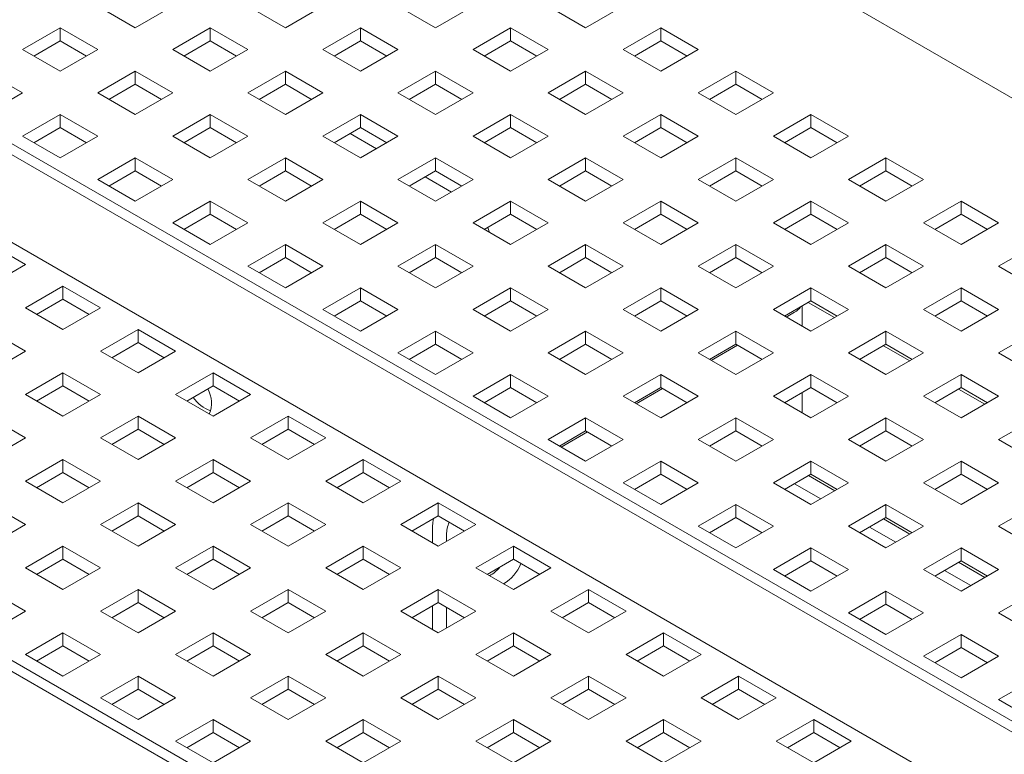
# Paper-space layout '2' of a CAD drawing. Header units: inches. Extents: x 1 to 109, y 1 to 85.
# Tile 60 of 66: x 86.09 to 89.79, y 34.36 to 37.12. Entities that reach past the tile are written whole.
import ezdxf

# ---------------------------------------------------------------- set-up
doc = ezdxf.new("R2010")
doc.units = ezdxf.units.IN
doc.header["$MEASUREMENT"] = 0

psp = doc.layouts.new('2')

# ---------------------------------------------------------------- linework, layer by layer
at = {"color": 7, "linetype": 'Continuous', "lineweight": 15, "ltscale": 5}
for p, q in [((82.7774, 40.8974), (94.9435, 33.8741)), ((92.5791, 32.8498), (80.9119, 39.5852)), ((80.9927, 39.5797), (92.66, 32.8443)), ((92.3378, 32.6583), (80.6705, 39.3937)), ((80.6705, 39.3936), (92.3378, 32.6582)), ((90.8934, 31.8766), (79.2261, 38.612)), ((79.307, 38.6065), (90.9742, 31.8711)), ((86.3789, 37.1757), (86.5203, 37.0941)), ((86.5203, 37.0941), (86.6617, 37.1757)), ((86.9446, 37.1757), (87.086, 37.0941)), ((87.086, 37.0941), (87.2274, 37.1757)), ((87.5102, 37.1757), (87.6517, 37.0941)), ((87.6517, 37.0941), (87.7931, 37.1757)), ((88.0759, 37.1757), (88.2173, 37.0941)), ((88.2173, 37.0941), (88.3588, 37.1757)), ((86.2374, 37.0941), (86.096, 37.0125)), ((86.3789, 37.0125), (86.2374, 37.0941)), ((86.2374, 37.0453), (86.2374, 37.0941)), ((86.8031, 37.0941), (86.6617, 37.0125)), ((86.9446, 37.0125), (86.8031, 37.0941)), ((86.8031, 37.0453), (86.8031, 37.0941)), ((87.3688, 37.0941), (87.2274, 37.0125)), ((87.5102, 37.0125), (87.3688, 37.0941)), ((87.3688, 37.0453), (87.3688, 37.0941)), ((87.9345, 37.0941), (87.7931, 37.0125)), ((88.0759, 37.0125), (87.9345, 37.0941)), ((87.9345, 37.0453), (87.9345, 37.0941)), ((88.5002, 37.0941), (88.3588, 37.0125)), ((88.6416, 37.0125), (88.5002, 37.0941)), ((88.5002, 37.0453), (88.5002, 37.0941)), ((86.1383, 36.988), (86.2374, 37.0453)), ((86.2374, 37.0453), (86.3366, 36.988)), ((86.704, 36.988), (86.8031, 37.0453)), ((86.8031, 37.0453), (86.9023, 36.988)), ((87.2697, 36.988), (87.3688, 37.0453)), ((87.3688, 37.0453), (87.4679, 36.988)), ((87.8354, 36.988), (87.9345, 37.0453)), ((87.9345, 37.0453), (88.0336, 36.988)), ((88.4011, 36.988), (88.5002, 37.0453)), ((88.5002, 37.0453), (88.5993, 36.988)), ((86.096, 37.0125), (86.2374, 36.9308)), ((86.2374, 36.9308), (86.3789, 37.0125)), ((86.6617, 37.0125), (86.8031, 36.9308)), ((86.8031, 36.9308), (86.9446, 37.0125)), ((87.2274, 37.0125), (87.3688, 36.9308)), ((87.3688, 36.9308), (87.5102, 37.0125)), ((87.7931, 37.0125), (87.9345, 36.9308)), ((87.9345, 36.9308), (88.0759, 37.0125)), ((88.3588, 37.0125), (88.5002, 36.9308)), ((88.5002, 36.9308), (88.6416, 37.0125)), ((86.096, 36.8492), (85.9546, 36.9308)), ((86.5203, 36.9308), (86.3789, 36.8492)), ((86.6617, 36.8492), (86.5203, 36.9308)), ((86.5203, 36.882), (86.5203, 36.9308)), ((87.086, 36.9308), (86.9446, 36.8492)), ((87.2274, 36.8492), (87.086, 36.9308)), ((87.086, 36.882), (87.086, 36.9308)), ((87.6517, 36.9308), (87.5102, 36.8492)), ((87.7931, 36.8492), (87.6517, 36.9308)), ((87.6517, 36.882), (87.6517, 36.9308)), ((88.2173, 36.9308), (88.0759, 36.8492)), ((88.3588, 36.8492), (88.2173, 36.9308)), ((88.2173, 36.882), (88.2173, 36.9308)), ((88.783, 36.9308), (88.6416, 36.8492)), ((88.9245, 36.8492), (88.783, 36.9308)), ((88.783, 36.882), (88.783, 36.9308)), ((86.4212, 36.8248), (86.5203, 36.882)), ((86.5203, 36.882), (86.6194, 36.8248)), ((86.9868, 36.8248), (87.086, 36.882)), ((87.086, 36.882), (87.1851, 36.8248)), ((87.5525, 36.8248), (87.6517, 36.882)), ((87.6517, 36.882), (87.7508, 36.8248)), ((88.1182, 36.8248), (88.2173, 36.882)), ((88.2173, 36.882), (88.3165, 36.8248)), ((88.6839, 36.8248), (88.783, 36.882)), ((88.783, 36.882), (88.8822, 36.8248)), ((85.9546, 36.7675), (86.096, 36.8492)), ((86.3789, 36.8492), (86.5203, 36.7675)), ((86.5203, 36.7675), (86.6617, 36.8492)), ((86.9446, 36.8492), (87.086, 36.7675)), ((87.086, 36.7675), (87.2274, 36.8492)), ((87.5102, 36.8492), (87.6517, 36.7675)), ((87.6517, 36.7675), (87.7931, 36.8492)), ((88.0759, 36.8492), (88.2173, 36.7675)), ((88.2173, 36.7675), (88.3588, 36.8492)), ((88.6416, 36.8492), (88.783, 36.7675)), ((88.783, 36.7675), (88.9245, 36.8492)), ((86.2374, 36.7675), (86.096, 36.6859)), ((86.3789, 36.6859), (86.2374, 36.7675)), ((86.2374, 36.7187), (86.2374, 36.7675)), ((86.8031, 36.7675), (86.6617, 36.6859)), ((86.9446, 36.6859), (86.8031, 36.7675)), ((86.8031, 36.7187), (86.8031, 36.7675)), ((87.3688, 36.7675), (87.2274, 36.6859)), ((87.5102, 36.6859), (87.3688, 36.7675)), ((87.3688, 36.7187), (87.3688, 36.7675)), ((87.9345, 36.7675), (87.7931, 36.6859)), ((88.0759, 36.6859), (87.9345, 36.7675)), ((87.9345, 36.7187), (87.9345, 36.7675)), ((88.5002, 36.7675), (88.3588, 36.6859)), ((88.6416, 36.6859), (88.5002, 36.7675)), ((88.5002, 36.7187), (88.5002, 36.7675)), ((89.0659, 36.7675), (88.9245, 36.6859)), ((89.2073, 36.6859), (89.0659, 36.7675)), ((89.0659, 36.7187), (89.0659, 36.7675)), ((86.1383, 36.6615), (86.2374, 36.7187)), ((86.2374, 36.7187), (86.3366, 36.6615)), ((86.704, 36.6615), (86.8031, 36.7187)), ((86.8031, 36.7187), (86.9023, 36.6615)), ((87.2697, 36.6615), (87.3688, 36.7187)), ((87.4289, 36.6389), (87.3298, 36.6962)), ((87.3688, 36.7187), (87.4679, 36.6615)), ((87.8354, 36.6615), (87.9345, 36.7187)), ((87.9345, 36.7187), (88.0336, 36.6615)), ((88.4011, 36.6615), (88.5002, 36.7187)), ((88.5002, 36.7187), (88.5993, 36.6615)), ((88.9667, 36.6615), (89.0659, 36.7187)), ((89.0659, 36.7187), (89.165, 36.6615)), ((86.096, 36.6859), (86.2374, 36.6043)), ((86.2374, 36.6043), (86.3789, 36.6859)), ((86.6617, 36.6859), (86.8031, 36.6043)), ((86.8031, 36.6043), (86.9446, 36.6859)), ((87.2274, 36.6859), (87.3688, 36.6043)), ((87.3688, 36.6043), (87.5102, 36.6859)), ((87.7931, 36.6859), (87.9345, 36.6043)), ((87.9345, 36.6043), (88.0759, 36.6859)), ((88.3588, 36.6859), (88.5002, 36.6043)), ((88.5002, 36.6043), (88.6416, 36.6859)), ((88.9245, 36.6859), (89.0659, 36.6043)), ((89.0659, 36.6043), (89.2073, 36.6859)), ((86.5203, 36.6043), (86.3789, 36.5226)), ((86.6617, 36.5226), (86.5203, 36.6043)), ((86.5203, 36.5554), (86.5203, 36.6043)), ((87.086, 36.6043), (86.9446, 36.5226)), ((87.2274, 36.5226), (87.086, 36.6043)), ((87.086, 36.5554), (87.086, 36.6043)), ((87.6517, 36.6043), (87.5102, 36.5226)), ((87.7931, 36.5226), (87.6517, 36.6043)), ((87.6517, 36.5554), (87.6517, 36.6043)), ((88.2173, 36.6043), (88.0759, 36.5226)), ((88.3588, 36.5226), (88.2173, 36.6043)), ((88.2173, 36.5554), (88.2173, 36.6043)), ((88.783, 36.6043), (88.6416, 36.5226)), ((88.9245, 36.5226), (88.783, 36.6043)), ((88.783, 36.5554), (88.783, 36.6043)), ((89.3487, 36.6043), (89.2073, 36.5226)), ((89.4901, 36.5226), (89.3487, 36.6043)), ((89.3487, 36.5554), (89.3487, 36.6043)), ((86.4212, 36.4982), (86.5203, 36.5554)), ((86.5203, 36.5554), (86.6194, 36.4982)), ((86.9868, 36.4982), (87.086, 36.5554)), ((87.086, 36.5554), (87.1851, 36.4982)), ((87.5525, 36.4982), (87.6517, 36.5554)), ((87.6517, 36.5554), (87.7508, 36.4982)), ((88.1182, 36.4982), (88.2173, 36.5554)), ((88.2173, 36.5554), (88.3165, 36.4982)), ((88.6839, 36.4982), (88.783, 36.5554)), ((88.783, 36.5554), (88.8822, 36.4982)), ((89.2496, 36.4982), (89.3487, 36.5554)), ((89.3487, 36.5554), (89.4478, 36.4982)), ((86.3789, 36.5226), (86.5203, 36.441)), ((86.5203, 36.441), (86.6617, 36.5226)), ((86.9446, 36.5226), (87.086, 36.441)), ((87.086, 36.441), (87.2274, 36.5226)), ((87.5102, 36.5226), (87.6517, 36.441)), ((87.7117, 36.4757), (87.6126, 36.5329)), ((87.6517, 36.441), (87.7931, 36.5226)), ((88.0759, 36.5226), (88.2173, 36.441)), ((88.2173, 36.441), (88.3588, 36.5226)), ((88.6416, 36.5226), (88.783, 36.441)), ((88.783, 36.441), (88.9245, 36.5226)), ((89.2073, 36.5226), (89.3487, 36.441)), ((89.3487, 36.441), (89.4901, 36.5226)), ((86.8031, 36.441), (86.6617, 36.3593)), ((86.9446, 36.3593), (86.8031, 36.441)), ((86.8031, 36.3921), (86.8031, 36.441)), ((87.3688, 36.441), (87.2274, 36.3593)), ((87.5102, 36.3593), (87.3688, 36.441)), ((87.3688, 36.3921), (87.3688, 36.441)), ((87.9345, 36.441), (87.7931, 36.3593)), ((88.0759, 36.3593), (87.9345, 36.441)), ((87.9345, 36.3921), (87.9345, 36.441)), ((88.5002, 36.441), (88.3588, 36.3593)), ((88.6416, 36.3593), (88.5002, 36.441)), ((88.5002, 36.3921), (88.5002, 36.441)), ((89.0659, 36.441), (88.9245, 36.3593)), ((89.2073, 36.3593), (89.0659, 36.441)), ((89.0659, 36.3921), (89.0659, 36.441)), ((89.6316, 36.441), (89.4901, 36.3593)), ((89.773, 36.3593), (89.6316, 36.441)), ((89.6316, 36.3921), (89.6316, 36.441)), ((86.704, 36.3349), (86.8031, 36.3921)), ((86.8031, 36.3921), (86.9023, 36.3349)), ((87.2697, 36.3349), (87.3688, 36.3921)), ((87.3688, 36.3921), (87.4679, 36.3349)), ((87.8354, 36.3349), (87.9345, 36.3921)), ((87.9345, 36.3921), (88.0336, 36.3349)), ((88.4011, 36.3349), (88.5002, 36.3921)), ((88.5002, 36.3921), (88.5993, 36.3349)), ((88.9667, 36.3349), (89.0659, 36.3921)), ((89.0659, 36.3921), (89.165, 36.3349)), ((89.5324, 36.3349), (89.6316, 36.3921)), ((89.6316, 36.3921), (89.7307, 36.3349)), ((86.6617, 36.3593), (86.8031, 36.2777)), ((86.8031, 36.2777), (86.9446, 36.3593)), ((87.2274, 36.3593), (87.3688, 36.2777)), ((87.3688, 36.2777), (87.5102, 36.3593)), ((87.7931, 36.3593), (87.9345, 36.2777)), ((87.9345, 36.2777), (88.0759, 36.3593)), ((88.3588, 36.3593), (88.5002, 36.2777)), ((88.5002, 36.2777), (88.6416, 36.3593)), ((88.9245, 36.3593), (89.0659, 36.2777)), ((89.0659, 36.2777), (89.2073, 36.3593)), ((89.4901, 36.3593), (89.6316, 36.2777)), ((89.6316, 36.2777), (89.773, 36.3593)), ((85.9652, 36.2838), (86.1066, 36.2022)), ((87.086, 36.2777), (86.9446, 36.1961)), ((87.2274, 36.1961), (87.086, 36.2777)), ((87.086, 36.2289), (87.086, 36.2777)), ((87.6517, 36.2777), (87.5102, 36.1961)), ((87.7931, 36.1961), (87.6517, 36.2777)), ((87.6517, 36.2289), (87.6517, 36.2777)), ((88.2173, 36.2777), (88.0759, 36.1961)), ((88.3588, 36.1961), (88.2173, 36.2777)), ((88.2173, 36.2289), (88.2173, 36.2777)), ((88.783, 36.2777), (88.6416, 36.1961)), ((88.9245, 36.1961), (88.783, 36.2777)), ((88.783, 36.2289), (88.783, 36.2777)), ((89.3487, 36.2777), (89.2073, 36.1961)), ((89.4901, 36.1961), (89.3487, 36.2777)), ((89.3487, 36.2289), (89.3487, 36.2777)), ((89.9144, 36.2777), (89.773, 36.1961)), ((86.9868, 36.1716), (87.086, 36.2289)), ((87.086, 36.2289), (87.1851, 36.1716)), ((87.5525, 36.1716), (87.6517, 36.2289)), ((87.6517, 36.2289), (87.7508, 36.1716)), ((88.1182, 36.1716), (88.2173, 36.2289)), ((88.2173, 36.2289), (88.3165, 36.1716)), ((88.6839, 36.1716), (88.783, 36.2289)), ((88.783, 36.2289), (88.8822, 36.1716)), ((89.2496, 36.1716), (89.3487, 36.2289)), ((89.3487, 36.2289), (89.4478, 36.1716)), ((86.1066, 36.2022), (85.9652, 36.1205)), ((86.9446, 36.1961), (87.086, 36.1144)), ((87.086, 36.1144), (87.2274, 36.1961)), ((87.5102, 36.1961), (87.6517, 36.1144)), ((87.6517, 36.1144), (87.7931, 36.1961)), ((88.0759, 36.1961), (88.2173, 36.1144)), ((88.2173, 36.1144), (88.3588, 36.1961)), ((88.6416, 36.1961), (88.783, 36.1144)), ((88.783, 36.1144), (88.9245, 36.1961)), ((89.2073, 36.1961), (89.3487, 36.1144)), ((89.3487, 36.1144), (89.4901, 36.1961)), ((89.773, 36.1961), (89.9144, 36.1144)), ((86.1066, 36.0389), (86.2481, 36.1205)), ((86.2481, 36.1205), (86.3895, 36.0389)), ((86.2481, 36.1205), (86.2481, 36.0717)), ((87.3688, 36.1144), (87.2274, 36.0328)), ((87.5102, 36.0328), (87.3688, 36.1144)), ((87.3688, 36.0656), (87.3688, 36.1144)), ((87.9345, 36.1144), (87.7931, 36.0328)), ((88.0759, 36.0328), (87.9345, 36.1144)), ((87.9345, 36.0656), (87.9345, 36.1144)), ((88.5002, 36.1144), (88.3588, 36.0328)), ((88.6416, 36.0328), (88.5002, 36.1144)), ((88.5002, 36.0656), (88.5002, 36.1144)), ((89.0659, 36.1144), (88.9245, 36.0328)), ((89.2073, 36.0328), (89.0659, 36.1144)), ((89.0659, 36.0656), (89.0659, 36.1144)), ((89.6316, 36.1144), (89.4901, 36.0328)), ((89.773, 36.0328), (89.6316, 36.1144)), ((89.6316, 36.0656), (89.6316, 36.1144)), ((86.1489, 36.0145), (86.2481, 36.0717)), ((86.2481, 36.0717), (86.3472, 36.0145)), ((87.2697, 36.0084), (87.3688, 36.0656)), ((87.3688, 36.0656), (87.4679, 36.0084)), ((87.8354, 36.0084), (87.9345, 36.0656)), ((87.9345, 36.0656), (88.0336, 36.0084)), ((88.4011, 36.0084), (88.5002, 36.0656)), ((88.5002, 36.0656), (88.5993, 36.0084)), ((88.9667, 36.0084), (89.0659, 36.0656)), ((89.1553, 36.0028), (89.0562, 36.06)), ((89.0659, 36.0656), (89.165, 36.0084)), ((89.5324, 36.0084), (89.6316, 36.0656)), ((89.6316, 36.0656), (89.7307, 36.0084)), ((86.2481, 35.9573), (86.1066, 36.0389)), ((86.3895, 36.0389), (86.2481, 35.9573)), ((87.2274, 36.0328), (87.3688, 35.9511)), ((87.3688, 35.9511), (87.5102, 36.0328)), ((87.7931, 36.0328), (87.9345, 35.9511)), ((87.9345, 35.9511), (88.0759, 36.0328)), ((88.3588, 36.0328), (88.5002, 35.9511)), ((88.5002, 35.9511), (88.6416, 36.0328)), ((88.9245, 36.0328), (89.0659, 35.9511)), ((88.9732, 36.0046), (89.0047, 36.0228)), ((89.0324, 35.9704), (89.0324, 36.0463)), ((89.0659, 35.9511), (89.2073, 36.0328)), ((89.4901, 36.0328), (89.6316, 35.9511)), ((89.6316, 35.9511), (89.773, 36.0328)), ((85.9652, 35.9573), (86.1066, 35.8756)), ((86.3895, 35.8756), (86.5309, 35.9573)), ((86.5309, 35.9573), (86.6723, 35.8756)), ((86.5309, 35.9573), (86.5309, 35.9084)), ((87.6517, 35.9511), (87.5102, 35.8695)), ((87.7931, 35.8695), (87.6517, 35.9511)), ((87.6517, 35.9023), (87.6517, 35.9511)), ((88.2173, 35.9511), (88.0759, 35.8695)), ((88.3588, 35.8695), (88.2173, 35.9511)), ((88.2173, 35.9023), (88.2173, 35.9511)), ((88.783, 35.9511), (88.6416, 35.8695)), ((88.9245, 35.8695), (88.783, 35.9511)), ((88.783, 35.9023), (88.783, 35.9511)), ((89.3487, 35.9511), (89.2073, 35.8695)), ((89.4901, 35.8695), (89.3487, 35.9511)), ((89.3487, 35.9023), (89.3487, 35.9511)), ((89.9144, 35.9511), (89.773, 35.8695)), ((86.4318, 35.8512), (86.5309, 35.9084)), ((86.5309, 35.9084), (86.63, 35.8512)), ((86.1066, 35.8756), (85.9652, 35.794)), ((86.5309, 35.794), (86.3895, 35.8756)), ((86.6723, 35.8756), (86.5309, 35.794)), ((87.5525, 35.8451), (87.6517, 35.9023)), ((87.6517, 35.9023), (87.7508, 35.8451)), ((88.1182, 35.8451), (88.2173, 35.9023)), ((88.2173, 35.9023), (88.3165, 35.8451)), ((88.6839, 35.8451), (88.783, 35.9023)), ((88.6904, 35.8413), (88.7895, 35.8986)), ((88.783, 35.9023), (88.8822, 35.8451)), ((89.2496, 35.8451), (89.3487, 35.9023)), ((89.4382, 35.8395), (89.3391, 35.8967)), ((89.3487, 35.9023), (89.4478, 35.8451)), ((87.5102, 35.8695), (87.6517, 35.7878)), ((87.6517, 35.7878), (87.7931, 35.8695)), ((88.0759, 35.8695), (88.2173, 35.7878)), ((88.2173, 35.7878), (88.3588, 35.8695)), ((88.6416, 35.8695), (88.783, 35.7878)), ((88.783, 35.7878), (88.9245, 35.8695)), ((89.2073, 35.8695), (89.3487, 35.7878)), ((89.3487, 35.7878), (89.4901, 35.8695)), ((89.773, 35.8695), (89.9144, 35.7878)), ((86.1066, 35.7123), (86.2481, 35.794)), ((86.2481, 35.794), (86.3895, 35.7123)), ((86.2481, 35.794), (86.2481, 35.7451)), ((86.6723, 35.7123), (86.8137, 35.794)), ((86.8137, 35.794), (86.9552, 35.7123)), ((86.8137, 35.794), (86.8137, 35.7451)), ((87.9345, 35.7878), (87.7931, 35.7062)), ((88.0759, 35.7062), (87.9345, 35.7878)), ((87.9345, 35.739), (87.9345, 35.7878)), ((88.5002, 35.7878), (88.3588, 35.7062)), ((88.6416, 35.7062), (88.5002, 35.7878)), ((88.5002, 35.739), (88.5002, 35.7878)), ((89.0659, 35.7878), (88.9245, 35.7062)), ((89.2073, 35.7062), (89.0659, 35.7878)), ((89.0659, 35.739), (89.0659, 35.7878)), ((89.6316, 35.7878), (89.4901, 35.7062)), ((89.773, 35.7062), (89.6316, 35.7878)), ((89.6316, 35.739), (89.6316, 35.7878)), ((86.1489, 35.6879), (86.2481, 35.7451)), ((86.2481, 35.7451), (86.3472, 35.6879)), ((86.7146, 35.6879), (86.8137, 35.7451)), ((86.8137, 35.7451), (86.9129, 35.6879)), ((87.8354, 35.6818), (87.9345, 35.739)), ((87.9345, 35.739), (88.0336, 35.6818)), ((88.4011, 35.6818), (88.5002, 35.739)), ((88.4075, 35.6781), (88.5067, 35.7353)), ((88.5002, 35.739), (88.5993, 35.6818)), ((88.9667, 35.6818), (89.0659, 35.739)), ((89.0659, 35.739), (89.165, 35.6818)), ((89.5324, 35.6818), (89.6316, 35.739)), ((89.721, 35.6762), (89.6219, 35.7334)), ((89.6316, 35.739), (89.7307, 35.6818)), ((86.2481, 35.6307), (86.1066, 35.7123)), ((86.3895, 35.7123), (86.2481, 35.6307)), ((86.8137, 35.6307), (86.6723, 35.7123)), ((86.9552, 35.7123), (86.8137, 35.6307)), ((87.7931, 35.7062), (87.9345, 35.6246)), ((87.9345, 35.6246), (88.0759, 35.7062)), ((88.3588, 35.7062), (88.5002, 35.6246)), ((88.5002, 35.6246), (88.6416, 35.7062)), ((88.9245, 35.7062), (89.0659, 35.6246)), ((89.0324, 35.6439), (89.0324, 35.7197)), ((89.0659, 35.6246), (89.2073, 35.7062)), ((89.4901, 35.7062), (89.6316, 35.6246)), ((89.6316, 35.6246), (89.773, 35.7062)), ((85.9652, 35.6307), (86.1066, 35.549)), ((86.3895, 35.549), (86.5309, 35.6307)), ((86.5309, 35.6307), (86.6723, 35.549)), ((86.5309, 35.6307), (86.5309, 35.5819)), ((86.9552, 35.549), (87.0966, 35.6307)), ((87.0966, 35.6307), (87.238, 35.549)), ((87.0966, 35.6307), (87.0966, 35.5819)), ((88.2173, 35.6246), (88.0759, 35.5429)), ((88.3588, 35.5429), (88.2173, 35.6246)), ((88.2173, 35.5757), (88.2173, 35.6246)), ((88.783, 35.6246), (88.6416, 35.5429)), ((88.9245, 35.5429), (88.783, 35.6246)), ((88.783, 35.5757), (88.783, 35.6246)), ((89.3487, 35.6246), (89.2073, 35.5429)), ((89.4901, 35.5429), (89.3487, 35.6246)), ((89.3487, 35.5757), (89.3487, 35.6246)), ((89.9144, 35.6246), (89.773, 35.5429)), ((86.4318, 35.5246), (86.5309, 35.5819)), ((86.5309, 35.5819), (86.63, 35.5246)), ((86.9975, 35.5246), (87.0966, 35.5819)), ((87.0966, 35.5819), (87.1957, 35.5246)), ((88.1182, 35.5185), (88.2173, 35.5757)), ((88.2173, 35.5757), (88.3165, 35.5185)), ((88.6839, 35.5185), (88.783, 35.5757)), ((88.783, 35.5757), (88.8822, 35.5185)), ((89.2496, 35.5185), (89.3487, 35.5757)), ((89.3487, 35.5757), (89.4478, 35.5185)), ((86.1066, 35.549), (85.9652, 35.4674)), ((86.5309, 35.4674), (86.3895, 35.549)), ((86.6723, 35.549), (86.5309, 35.4674)), ((87.0966, 35.4674), (86.9552, 35.549)), ((87.238, 35.549), (87.0966, 35.4674)), ((88.0759, 35.5429), (88.2173, 35.4613)), ((88.1247, 35.5148), (88.2238, 35.572)), ((88.2173, 35.4613), (88.3588, 35.5429)), ((88.6416, 35.5429), (88.783, 35.4613)), ((88.783, 35.4613), (88.9245, 35.5429)), ((89.2073, 35.5429), (89.3487, 35.4613)), ((89.3487, 35.4613), (89.4901, 35.5429)), ((89.773, 35.5429), (89.9144, 35.4613)), ((86.1066, 35.3858), (86.2481, 35.4674)), ((86.2481, 35.4674), (86.3895, 35.3858)), ((86.2481, 35.4674), (86.2481, 35.4186)), ((86.6723, 35.3858), (86.8137, 35.4674)), ((86.8137, 35.4674), (86.9552, 35.3858)), ((86.8137, 35.4674), (86.8137, 35.4186)), ((87.238, 35.3858), (87.3794, 35.4674)), ((87.3794, 35.4674), (87.5208, 35.3858)), ((87.3794, 35.4674), (87.3794, 35.4186)), ((88.5002, 35.4613), (88.3588, 35.3796)), ((88.6416, 35.3796), (88.5002, 35.4613)), ((88.5002, 35.4125), (88.5002, 35.4613)), ((89.0659, 35.4613), (88.9245, 35.3796)), ((89.2073, 35.3796), (89.0659, 35.4613)), ((89.0659, 35.4125), (89.0659, 35.4613)), ((89.6316, 35.4613), (89.4901, 35.3796)), ((89.773, 35.3796), (89.6316, 35.4613)), ((89.6316, 35.4125), (89.6316, 35.4613)), ((86.1489, 35.3614), (86.2481, 35.4186)), ((86.2481, 35.4186), (86.3472, 35.3614)), ((86.7146, 35.3614), (86.8137, 35.4186)), ((86.8137, 35.4186), (86.9129, 35.3614)), ((87.2803, 35.3614), (87.3794, 35.4186)), ((87.3794, 35.4186), (87.4786, 35.3614)), ((88.4011, 35.3552), (88.5002, 35.4125)), ((88.5002, 35.4125), (88.5993, 35.3552)), ((88.9667, 35.3552), (89.0659, 35.4125)), ((89.1557, 35.3499), (89.0566, 35.4071)), ((89.0659, 35.4125), (89.165, 35.3552)), ((89.5324, 35.3552), (89.6316, 35.4125)), ((89.6316, 35.4125), (89.7307, 35.3552)), ((86.2481, 35.3041), (86.1066, 35.3858)), ((86.3895, 35.3858), (86.2481, 35.3041)), ((86.8137, 35.3041), (86.6723, 35.3858)), ((86.9552, 35.3858), (86.8137, 35.3041)), ((87.3794, 35.3041), (87.238, 35.3858)), ((87.5208, 35.3858), (87.3794, 35.3041)), ((88.3588, 35.3796), (88.5002, 35.298)), ((88.5002, 35.298), (88.6416, 35.3796)), ((88.9245, 35.3796), (89.0659, 35.298)), ((89.0038, 35.3766), (89.1029, 35.3194)), ((89.0659, 35.298), (89.2073, 35.3796)), ((89.4901, 35.3796), (89.6316, 35.298)), ((89.6316, 35.298), (89.773, 35.3796)), ((85.9652, 35.3041), (86.1066, 35.2225)), ((86.3895, 35.2225), (86.5309, 35.3041)), ((86.5309, 35.3041), (86.6723, 35.2225)), ((86.5309, 35.3041), (86.5309, 35.2553)), ((86.9552, 35.2225), (87.0966, 35.3041)), ((87.0966, 35.3041), (87.238, 35.2225)), ((87.0966, 35.3041), (87.0966, 35.2553)), ((87.5208, 35.2225), (87.6623, 35.3041)), ((87.6623, 35.3041), (87.8037, 35.2225)), ((87.6623, 35.3041), (87.6623, 35.2553)), ((88.783, 35.298), (88.6416, 35.2164)), ((88.9245, 35.2164), (88.783, 35.298)), ((88.783, 35.2492), (88.783, 35.298)), ((89.3487, 35.298), (89.2073, 35.2164)), ((89.4901, 35.2164), (89.3487, 35.298)), ((89.3487, 35.2492), (89.3487, 35.298)), ((89.9144, 35.298), (89.773, 35.2164)), ((86.4318, 35.1981), (86.5309, 35.2553)), ((86.5309, 35.2553), (86.63, 35.1981)), ((86.9975, 35.1981), (87.0966, 35.2553)), ((87.0966, 35.2553), (87.1957, 35.1981)), ((87.5631, 35.1981), (87.6623, 35.2553)), ((87.6623, 35.2553), (87.7614, 35.1981)), ((88.6839, 35.1919), (88.783, 35.2492)), ((88.783, 35.2492), (88.8822, 35.1919)), ((89.2496, 35.1919), (89.3487, 35.2492)), ((89.4386, 35.1866), (89.3395, 35.2438)), ((89.3487, 35.2492), (89.4478, 35.1919)), ((86.1066, 35.2225), (85.9652, 35.1408)), ((86.5309, 35.1408), (86.3895, 35.2225)), ((86.6723, 35.2225), (86.5309, 35.1408)), ((87.0966, 35.1408), (86.9552, 35.2225)), ((87.238, 35.2225), (87.0966, 35.1408)), ((87.6623, 35.1408), (87.5208, 35.2225)), ((87.6402, 35.1536), (87.6402, 35.2144)), ((87.8037, 35.2225), (87.6623, 35.1408)), ((88.6416, 35.2164), (88.783, 35.1347)), ((88.783, 35.1347), (88.9245, 35.2164)), ((89.2073, 35.2164), (89.3487, 35.1347)), ((89.2866, 35.2133), (89.3858, 35.1561)), ((89.3487, 35.1347), (89.4901, 35.2164)), ((89.773, 35.2164), (89.9144, 35.1347)), ((87.693, 35.1586), (87.693, 35.1839)), ((86.1066, 35.0592), (86.2481, 35.1408)), ((86.2481, 35.1408), (86.3895, 35.0592)), ((86.2481, 35.1408), (86.2481, 35.092)), ((86.6723, 35.0592), (86.8137, 35.1408)), ((86.8137, 35.1408), (86.9552, 35.0592)), ((86.8137, 35.1408), (86.8137, 35.092)), ((87.238, 35.0592), (87.3794, 35.1408)), ((87.3794, 35.1408), (87.5208, 35.0592)), ((87.3794, 35.1408), (87.3794, 35.092)), ((87.8037, 35.0592), (87.9451, 35.1408)), ((87.9451, 35.1408), (88.0865, 35.0592)), ((87.9451, 35.1408), (87.9451, 35.092)), ((89.0659, 35.1347), (88.9245, 35.0531)), ((89.2073, 35.0531), (89.0659, 35.1347)), ((89.0659, 35.0859), (89.0659, 35.1347)), ((89.6316, 35.1347), (89.4901, 35.0531)), ((89.773, 35.0531), (89.6316, 35.1347)), ((89.6316, 35.0859), (89.6316, 35.1347)), ((86.1489, 35.0348), (86.2481, 35.092)), ((86.2481, 35.092), (86.3472, 35.0348)), ((86.7146, 35.0348), (86.8137, 35.092)), ((86.8137, 35.092), (86.9129, 35.0348)), ((87.2803, 35.0348), (87.3794, 35.092)), ((87.3794, 35.092), (87.4786, 35.0348)), ((87.846, 35.0348), (87.9451, 35.092)), ((87.9451, 35.092), (88.0442, 35.0348)), ((86.2481, 34.9776), (86.1066, 35.0592)), ((86.3895, 35.0592), (86.2481, 34.9776)), ((86.8137, 34.9776), (86.6723, 35.0592)), ((86.9552, 35.0592), (86.8137, 34.9776)), ((87.3794, 34.9776), (87.238, 35.0592)), ((87.5208, 35.0592), (87.3794, 34.9776)), ((87.9451, 34.9776), (87.8037, 35.0592)), ((88.0865, 35.0592), (87.9451, 34.9776)), ((88.9667, 35.0287), (89.0659, 35.0859)), ((89.0659, 35.0859), (89.165, 35.0287)), ((89.5324, 35.0287), (89.6316, 35.0859)), ((89.7214, 35.0233), (89.6223, 35.0805)), ((89.6316, 35.0859), (89.7307, 35.0287)), ((88.9245, 35.0531), (89.0659, 34.9714)), ((89.0659, 34.9714), (89.2073, 35.0531)), ((89.4901, 35.0531), (89.6316, 34.9714)), ((89.5695, 35.0501), (89.6686, 34.9928)), ((89.6316, 34.9714), (89.773, 35.0531)), ((85.9652, 34.9776), (86.1066, 34.8959)), ((86.3895, 34.8959), (86.5309, 34.9776)), ((86.5309, 34.9776), (86.6723, 34.8959)), ((86.5309, 34.9776), (86.5309, 34.9287)), ((86.9552, 34.8959), (87.0966, 34.9776)), ((87.0966, 34.9776), (87.238, 34.8959)), ((87.0966, 34.9776), (87.0966, 34.9287)), ((87.5208, 34.8959), (87.6623, 34.9776)), ((87.6623, 34.9776), (87.8037, 34.8959)), ((87.6623, 34.9776), (87.6623, 34.9287)), ((88.0865, 34.8959), (88.228, 34.9776)), ((88.228, 34.9776), (88.3694, 34.8959)), ((88.228, 34.9776), (88.228, 34.9287)), ((89.3487, 34.9714), (89.2073, 34.8898)), ((89.4901, 34.8898), (89.3487, 34.9714)), ((89.3487, 34.9226), (89.3487, 34.9714)), ((89.9144, 34.9714), (89.773, 34.8898)), ((86.4318, 34.8715), (86.5309, 34.9287)), ((86.5309, 34.9287), (86.63, 34.8715)), ((86.9975, 34.8715), (87.0966, 34.9287)), ((87.0966, 34.9287), (87.1957, 34.8715)), ((87.5631, 34.8715), (87.6623, 34.9287)), ((87.6402, 34.827), (87.6402, 34.916)), ((87.6623, 34.9287), (87.7614, 34.8715)), ((87.693, 34.832), (87.693, 34.911)), ((88.1288, 34.8715), (88.228, 34.9287)), ((88.228, 34.9287), (88.3271, 34.8715)), ((89.2496, 34.8654), (89.3487, 34.9226)), ((89.3487, 34.9226), (89.4478, 34.8654)), ((86.1066, 34.8959), (85.9652, 34.8143)), ((86.5309, 34.8143), (86.3895, 34.8959)), ((86.6723, 34.8959), (86.5309, 34.8143)), ((87.0966, 34.8143), (86.9552, 34.8959)), ((87.238, 34.8959), (87.0966, 34.8143)), ((87.6623, 34.8143), (87.5208, 34.8959)), ((87.8037, 34.8959), (87.6623, 34.8143)), ((88.228, 34.8143), (88.0865, 34.8959)), ((88.3694, 34.8959), (88.228, 34.8143)), ((89.2073, 34.8898), (89.3487, 34.8082)), ((89.3487, 34.8082), (89.4901, 34.8898)), ((89.773, 34.8898), (89.9144, 34.8082)), ((86.1066, 34.7326), (86.2481, 34.8143)), ((86.2481, 34.8143), (86.3895, 34.7326)), ((86.2481, 34.8143), (86.2481, 34.7655)), ((86.6723, 34.7326), (86.8137, 34.8143)), ((86.8137, 34.8143), (86.9552, 34.7326)), ((86.8137, 34.8143), (86.8137, 34.7655)), ((87.238, 34.7326), (87.3794, 34.8143)), ((87.3794, 34.8143), (87.5208, 34.7326)), ((87.3794, 34.8143), (87.3794, 34.7655)), ((87.8037, 34.7326), (87.9451, 34.8143)), ((87.9451, 34.8143), (88.0865, 34.7326)), ((87.9451, 34.8143), (87.9451, 34.7655)), ((88.3694, 34.7326), (88.5108, 34.8143)), ((88.5108, 34.8143), (88.6522, 34.7326)), ((88.5108, 34.8143), (88.5108, 34.7655)), ((89.6316, 34.8082), (89.4901, 34.7265)), ((89.773, 34.7265), (89.6316, 34.8082)), ((89.6316, 34.7593), (89.6316, 34.8082)), ((86.1489, 34.7082), (86.2481, 34.7655)), ((86.2481, 34.7655), (86.3472, 34.7082)), ((86.7146, 34.7082), (86.8137, 34.7655)), ((86.8137, 34.7655), (86.9129, 34.7082)), ((87.2803, 34.7082), (87.3794, 34.7655)), ((87.3794, 34.7655), (87.4786, 34.7082)), ((87.846, 34.7082), (87.9451, 34.7655)), ((87.9451, 34.7655), (88.0442, 34.7082)), ((88.4117, 34.7082), (88.5108, 34.7655)), ((88.5108, 34.7655), (88.6099, 34.7082)), ((89.5324, 34.7021), (89.6316, 34.7593)), ((89.6316, 34.7593), (89.7307, 34.7021)), ((86.2481, 34.651), (86.1066, 34.7326)), ((86.3895, 34.7326), (86.2481, 34.651)), ((86.8137, 34.651), (86.6723, 34.7326)), ((86.9552, 34.7326), (86.8137, 34.651)), ((87.3794, 34.651), (87.238, 34.7326)), ((87.5208, 34.7326), (87.3794, 34.651)), ((87.9451, 34.651), (87.8037, 34.7326)), ((88.0865, 34.7326), (87.9451, 34.651)), ((88.5108, 34.651), (88.3694, 34.7326)), ((88.6522, 34.7326), (88.5108, 34.651)), ((89.4901, 34.7265), (89.6316, 34.6449)), ((89.6316, 34.6449), (89.773, 34.7265)), ((86.3895, 34.5694), (86.5309, 34.651)), ((86.5309, 34.651), (86.6723, 34.5694)), ((86.5309, 34.651), (86.5309, 34.6022)), ((86.9552, 34.5694), (87.0966, 34.651)), ((87.0966, 34.651), (87.238, 34.5694)), ((87.0966, 34.651), (87.0966, 34.6022)), ((87.5208, 34.5694), (87.6623, 34.651)), ((87.6623, 34.651), (87.8037, 34.5694)), ((87.6623, 34.651), (87.6623, 34.6022)), ((88.0865, 34.5694), (88.228, 34.651)), ((88.228, 34.651), (88.3694, 34.5694)), ((88.228, 34.651), (88.228, 34.6022)), ((88.6522, 34.5694), (88.7936, 34.651)), ((88.7936, 34.651), (88.9351, 34.5694)), ((88.7936, 34.651), (88.7936, 34.6022)), ((89.9144, 34.6449), (89.773, 34.5632)), ((86.4318, 34.5449), (86.5309, 34.6022)), ((86.5309, 34.6022), (86.63, 34.5449)), ((86.9975, 34.5449), (87.0966, 34.6022)), ((87.0966, 34.6022), (87.1957, 34.5449)), ((87.5631, 34.5449), (87.6623, 34.6022)), ((87.6623, 34.6022), (87.7614, 34.5449)), ((88.1288, 34.5449), (88.228, 34.6022)), ((88.228, 34.6022), (88.3271, 34.5449)), ((88.6945, 34.5449), (88.7936, 34.6022)), ((88.7936, 34.6022), (88.8928, 34.5449)), ((86.5309, 34.4877), (86.3895, 34.5694)), ((86.6723, 34.5694), (86.5309, 34.4877)), ((87.0966, 34.4877), (86.9552, 34.5694)), ((87.238, 34.5694), (87.0966, 34.4877)), ((87.6623, 34.4877), (87.5208, 34.5694)), ((87.8037, 34.5694), (87.6623, 34.4877)), ((88.228, 34.4877), (88.0865, 34.5694)), ((88.3694, 34.5694), (88.228, 34.4877)), ((88.7936, 34.4877), (88.6522, 34.5694)), ((88.9351, 34.5694), (88.7936, 34.4877)), ((89.773, 34.5632), (89.9144, 34.4816)), ((86.6723, 34.4061), (86.8137, 34.4877)), ((86.8137, 34.4877), (86.9552, 34.4061)), ((86.8137, 34.4877), (86.8137, 34.4389)), ((87.238, 34.4061), (87.3794, 34.4877)), ((87.3794, 34.4877), (87.5208, 34.4061)), ((87.3794, 34.4877), (87.3794, 34.4389)), ((87.8037, 34.4061), (87.9451, 34.4877)), ((87.9451, 34.4877), (88.0865, 34.4061)), ((87.9451, 34.4877), (87.9451, 34.4389)), ((88.3694, 34.4061), (88.5108, 34.4877)), ((88.5108, 34.4877), (88.6522, 34.4061)), ((88.5108, 34.4877), (88.5108, 34.4389)), ((88.9351, 34.4061), (89.0765, 34.4877)), ((89.0765, 34.4877), (89.2179, 34.4061)), ((89.0765, 34.4877), (89.0765, 34.4389)), ((86.7146, 34.3817), (86.8137, 34.4389)), ((86.8137, 34.4389), (86.9129, 34.3817)), ((87.2803, 34.3817), (87.3794, 34.4389)), ((87.3794, 34.4389), (87.4786, 34.3817)), ((87.846, 34.3817), (87.9451, 34.4389)), ((87.9451, 34.4389), (88.0442, 34.3817)), ((88.4117, 34.3817), (88.5108, 34.4389)), ((88.5108, 34.4389), (88.6099, 34.3817)), ((88.9773, 34.3817), (89.0765, 34.4389)), ((89.0765, 34.4389), (89.1756, 34.3817)), ((86.8137, 34.3244), (86.6723, 34.4061)), ((86.9552, 34.4061), (86.8137, 34.3244)), ((87.3794, 34.3244), (87.238, 34.4061)), ((87.5208, 34.4061), (87.3794, 34.3244)), ((87.9451, 34.3244), (87.8037, 34.4061)), ((88.0865, 34.4061), (87.9451, 34.3244)), ((88.5108, 34.3244), (88.3694, 34.4061)), ((88.6522, 34.4061), (88.5108, 34.3244)), ((89.0765, 34.3244), (88.9351, 34.4061)), ((89.2179, 34.4061), (89.0765, 34.3244))]:
    psp.add_line(p, q, dxfattribs=at)
at = {"color": 7, "linetype": 'Continuous', "lineweight": 15, "ltscale": 5, "flags": 128}
for points in [[(87.855, 36.3236), (87.8498, 36.3386), (87.8483, 36.3424)], [(87.6402, 35.2144), (87.6416, 35.2311), (87.6445, 35.2451)]]:
    psp.add_lwpolyline(points, dxfattribs=at)
at = {"color": 7, "linetype": 'Continuous', "lineweight": 15, "ltscale": 25}
for centre, radius, start, end in [((88.9753, 36.0774), 0.062, 298.3462, 326.4699), ((86.6993, 35.6804), 0.1084, 337.514, 29.3962), ((86.8409, 35.7661), 0.1202, 212.1985, 252.504), ((87.8253, 35.181), 0.1323, 157.4668, 178.7467), ((87.7974, 35.1384), 0.1228, 297.7788, 321.7853), ((87.8328, 35.1296), 0.1502, 299.8143, 339.0371)]:
    psp.add_arc(centre, radius, start, end, dxfattribs=at)

doc.saveas('drawing.dxf')
